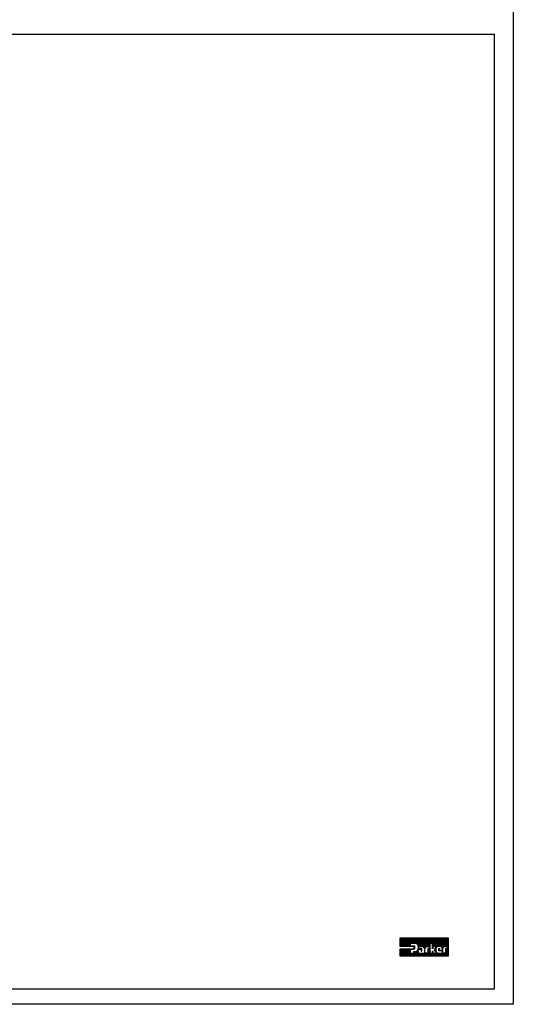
# Model space of a CAD drawing. Extents: x -71 to 52, y -13 to 68.
# Tile 45 of 81: x 38 to 52, y 7 to 36. Entities that reach past the tile are written whole.
import ezdxf

# ---------------------------------------------------------------- set-up
doc = ezdxf.new("R2010")
doc.units = 0
doc.header["$LTSCALE"] = 1.21
doc.header["$MEASUREMENT"] = 0
doc.layers.get('0').update_dxf_attribs({"linetype": 'CONTINUOUS'})
doc.layers.add('prod', color=6, linetype='CONTINUOUS')
doc.layers.add('UNIT', color=7, linetype='CONTINUOUS')

msp = doc.modelspace()

# ---------------------------------------------------------------- linework, layer by layer
at = {"linetype": 'Continuous'}
for p, q in [((17.456, 35.395), (51.456, 35.395)), ((51.456, 7.356), (51.456, 35.395)), ((17.456, 7.356), (51.456, 7.356))]:
    msp.add_line(p, q, dxfattribs=at)
at = {"layer": 'prod', "flags": 128}
msp.add_lwpolyline([(-18.195, 68.137), (52.007, 68.137), (52.007, 6.902), (-18.195, 6.902)], close=True, dxfattribs=at)
at = {"layer": 'UNIT'}
for p, q in [((48.678, 8.604), (48.933, 8.859)), ((48.678, 8.613), (48.924, 8.859)), ((48.678, 8.623), (48.914, 8.859)), ((48.678, 8.632), (48.905, 8.859)), ((48.678, 8.642), (48.895, 8.859)), ((48.678, 8.652), (48.886, 8.859)), ((48.678, 8.661), (48.876, 8.859)), ((48.678, 8.671), (48.866, 8.859)), ((48.678, 8.68), (48.857, 8.859)), ((48.678, 8.69), (48.847, 8.859)), ((48.678, 8.699), (48.838, 8.859)), ((48.678, 8.709), (48.828, 8.859)), ((48.678, 8.719), (48.819, 8.859)), ((48.678, 8.728), (48.809, 8.859)), ((48.678, 8.738), (48.799, 8.859)), ((48.678, 8.747), (48.79, 8.859)), ((48.678, 8.757), (48.78, 8.859)), ((48.678, 8.766), (48.771, 8.859)), ((48.678, 8.776), (48.761, 8.859)), ((48.678, 8.786), (48.752, 8.859)), ((48.678, 8.795), (48.742, 8.859)), ((48.678, 8.805), (48.732, 8.859)), ((48.678, 8.814), (48.723, 8.859)), ((48.678, 8.824), (48.713, 8.859)), ((48.678, 8.833), (48.704, 8.859)), ((48.678, 8.843), (48.694, 8.859)), ((48.678, 8.853), (48.684, 8.859)), ((48.678, 8.599), (48.678, 8.859)), ((48.678, 8.859), (50.092, 8.859)), ((48.683, 8.599), (48.943, 8.859)), ((48.693, 8.599), (48.953, 8.859)), ((48.702, 8.599), (48.962, 8.859)), ((48.712, 8.599), (48.972, 8.859)), ((48.722, 8.599), (48.981, 8.859)), ((48.731, 8.599), (48.991, 8.859)), ((48.741, 8.599), (49, 8.859)), ((48.75, 8.599), (49.01, 8.859)), ((48.76, 8.599), (49.02, 8.859)), ((48.769, 8.599), (49.029, 8.859)), ((48.779, 8.599), (49.039, 8.859)), ((48.789, 8.599), (49.048, 8.859)), ((48.798, 8.599), (49.058, 8.859)), ((48.808, 8.599), (49.067, 8.859)), ((48.817, 8.599), (49.077, 8.859)), ((48.827, 8.599), (49.087, 8.859)), ((48.836, 8.599), (49.096, 8.859)), ((48.846, 8.599), (49.106, 8.859)), ((48.856, 8.599), (49.115, 8.859)), ((48.865, 8.599), (49.125, 8.859)), ((48.875, 8.599), (49.134, 8.859)), ((48.884, 8.599), (49.144, 8.859)), ((48.894, 8.599), (48.975, 8.68)), ((48.975, 8.686), (48.975, 8.615)), ((49.126, 8.686), (48.975, 8.686)), ((48.98, 8.686), (49.154, 8.859)), ((48.99, 8.686), (49.163, 8.859)), ((49, 8.686), (49.173, 8.859)), ((49.009, 8.686), (49.182, 8.859)), ((49.019, 8.686), (49.192, 8.859)), ((49.028, 8.686), (49.202, 8.859)), ((49.038, 8.686), (49.211, 8.859)), ((49.047, 8.686), (49.221, 8.859)), ((49.057, 8.686), (49.23, 8.859)), ((49.067, 8.686), (49.24, 8.859)), ((49.076, 8.686), (49.249, 8.859)), ((49.086, 8.686), (49.259, 8.859)), ((49.095, 8.686), (49.269, 8.859)), ((49.105, 8.686), (49.278, 8.859)), ((49.115, 8.686), (49.288, 8.859)), ((49.124, 8.686), (49.297, 8.859)), ((49.133, 8.685), (49.307, 8.859)), ((49.141, 8.684), (49.316, 8.859)), ((49.149, 8.682), (49.326, 8.859)), ((49.157, 8.68), (49.336, 8.859)), ((49.163, 8.677), (49.345, 8.859)), ((49.17, 8.674), (49.355, 8.859)), ((49.176, 8.671), (49.364, 8.859)), ((49.182, 8.667), (49.374, 8.859)), ((49.187, 8.662), (49.383, 8.859)), ((49.192, 8.658), (49.393, 8.859)), ((49.197, 8.653), (49.403, 8.859)), ((49.201, 8.648), (49.412, 8.859)), ((49.205, 8.642), (49.422, 8.859)), ((49.208, 8.636), (49.431, 8.859)), ((49.212, 8.63), (49.441, 8.859)), ((49.214, 8.622), (49.45, 8.859)), ((49.216, 8.615), (49.46, 8.859)), ((49.219, 8.608), (49.47, 8.859)), ((49.221, 8.6), (49.479, 8.859)), ((49.223, 8.593), (49.489, 8.859)), ((49.239, 8.599), (49.498, 8.859)), ((49.248, 8.599), (49.508, 8.859)), ((49.258, 8.599), (49.517, 8.859)), ((49.267, 8.599), (49.527, 8.859)), ((49.277, 8.599), (49.537, 8.859)), ((49.286, 8.599), (49.546, 8.859)), ((49.296, 8.599), (49.556, 8.859)), ((49.306, 8.599), (49.565, 8.859)), ((49.315, 8.599), (49.575, 8.859)), ((49.325, 8.599), (49.584, 8.859)), ((49.334, 8.599), (49.594, 8.859)), ((49.344, 8.599), (49.604, 8.859)), ((49.352, 8.598), (49.613, 8.859)), ((49.36, 8.596), (49.623, 8.859)), ((49.367, 8.593), (49.632, 8.859)), ((49.373, 8.589), (49.642, 8.859)), ((49.378, 8.586), (49.651, 8.859)), ((49.383, 8.581), (49.661, 8.859)), ((49.387, 8.575), (49.671, 8.859)), ((49.391, 8.569), (49.68, 8.859)), ((49.393, 8.562), (49.69, 8.859)), ((49.395, 8.554), (49.699, 8.859)), ((49.446, 8.595), (49.709, 8.859)), ((49.457, 8.598), (49.719, 8.859)), ((49.468, 8.599), (49.55, 8.68)), ((49.55, 8.683), (49.55, 8.401)), ((49.63, 8.683), (49.55, 8.683)), ((49.552, 8.683), (49.728, 8.859)), ((49.562, 8.683), (49.738, 8.859)), ((49.571, 8.683), (49.747, 8.859)), ((49.581, 8.683), (49.757, 8.859)), ((49.59, 8.683), (49.766, 8.859)), ((49.6, 8.683), (49.776, 8.859)), ((49.61, 8.683), (49.786, 8.859)), ((49.619, 8.683), (49.795, 8.859)), ((49.629, 8.683), (49.805, 8.859)), ((49.63, 8.569), (49.92, 8.859)), ((49.63, 8.579), (49.91, 8.859)), ((49.63, 8.588), (49.9, 8.859)), ((49.63, 8.598), (49.891, 8.859)), ((49.63, 8.607), (49.881, 8.859)), ((49.63, 8.617), (49.872, 8.859)), ((49.63, 8.626), (49.862, 8.859)), ((49.63, 8.636), (49.853, 8.859)), ((49.63, 8.646), (49.843, 8.859)), ((49.63, 8.655), (49.833, 8.859)), ((49.63, 8.665), (49.824, 8.859)), ((49.63, 8.674), (49.814, 8.859)), ((49.63, 8.531), (49.63, 8.683)), ((49.669, 8.599), (49.929, 8.859)), ((49.679, 8.599), (49.939, 8.859)), ((49.689, 8.599), (49.948, 8.859)), ((49.698, 8.599), (49.958, 8.859)), ((49.708, 8.599), (49.967, 8.859)), ((49.717, 8.599), (49.977, 8.859)), ((49.727, 8.599), (49.987, 8.859)), ((49.728, 8.562), (50.025, 8.859)), ((49.736, 8.599), (49.996, 8.859)), ((49.742, 8.586), (50.015, 8.859)), ((49.746, 8.599), (50.006, 8.859)), ((49.768, 8.592), (50.034, 8.859)), ((49.783, 8.597), (50.044, 8.859)), ((49.795, 8.6), (50.054, 8.859)), ((49.805, 8.601), (50.063, 8.859)), ((49.815, 8.601), (50.073, 8.859)), ((49.824, 8.601), (50.082, 8.859)), ((49.834, 8.601), (50.092, 8.859)), ((49.844, 8.601), (50.092, 8.849)), ((49.853, 8.601), (50.092, 8.84)), ((49.861, 8.599), (50.092, 8.83)), ((49.869, 8.598), (50.092, 8.82)), ((49.877, 8.596), (50.092, 8.811)), ((49.883, 8.592), (50.092, 8.801)), ((49.889, 8.589), (50.092, 8.792)), ((49.894, 8.585), (50.092, 8.782)), ((49.9, 8.581), (50.092, 8.773)), ((49.904, 8.575), (50.092, 8.763)), ((49.908, 8.569), (50.092, 8.753)), ((49.911, 8.563), (50.092, 8.744)), ((49.914, 8.557), (50.092, 8.734)), ((49.916, 8.549), (50.092, 8.725)), ((49.971, 8.595), (50.092, 8.715)), ((49.983, 8.597), (50.092, 8.706)), ((49.995, 8.599), (50.092, 8.696)), ((50.005, 8.599), (50.092, 8.686)), ((50.014, 8.599), (50.092, 8.677)), ((50.092, 8.859), (50.092, 8.317)), ((49.092, 8.599), (48.678, 8.599)), ((48.678, 8.326), (48.888, 8.536)), ((48.678, 8.336), (48.879, 8.536)), ((48.678, 8.345), (48.869, 8.536)), ((48.678, 8.355), (48.86, 8.536)), ((48.678, 8.364), (48.85, 8.536)), ((48.678, 8.374), (48.84, 8.536)), ((48.678, 8.383), (48.831, 8.536)), ((48.678, 8.393), (48.821, 8.536)), ((48.678, 8.403), (48.812, 8.536)), ((48.678, 8.412), (48.802, 8.536)), ((48.678, 8.422), (48.793, 8.536)), ((48.678, 8.431), (48.783, 8.536)), ((48.678, 8.441), (48.773, 8.536)), ((48.678, 8.45), (48.764, 8.536)), ((48.678, 8.46), (48.754, 8.536)), ((48.678, 8.47), (48.745, 8.536)), ((48.678, 8.479), (48.735, 8.536)), ((48.678, 8.489), (48.726, 8.536)), ((48.678, 8.498), (48.716, 8.536)), ((48.678, 8.508), (48.706, 8.536)), ((48.678, 8.518), (48.697, 8.536)), ((48.678, 8.527), (48.687, 8.536)), ((48.678, 8.317), (48.678, 8.536)), ((48.678, 8.536), (49.092, 8.536)), ((48.679, 8.317), (48.898, 8.536)), ((48.688, 8.317), (48.907, 8.536)), ((48.698, 8.317), (48.917, 8.536)), ((48.707, 8.317), (48.927, 8.536)), ((48.717, 8.317), (48.936, 8.536)), ((48.726, 8.317), (48.946, 8.536)), ((48.736, 8.317), (48.955, 8.536)), ((48.746, 8.317), (48.965, 8.536)), ((48.755, 8.317), (48.974, 8.536)), ((48.765, 8.317), (48.984, 8.536)), ((48.774, 8.317), (48.975, 8.517)), ((48.784, 8.317), (48.975, 8.508)), ((48.793, 8.317), (48.975, 8.498)), ((48.803, 8.317), (48.975, 8.488)), ((48.813, 8.317), (48.975, 8.479)), ((48.822, 8.317), (48.975, 8.469)), ((48.832, 8.317), (48.975, 8.46)), ((48.841, 8.317), (48.975, 8.45)), ((48.851, 8.317), (48.975, 8.441)), ((48.86, 8.317), (48.975, 8.431)), ((48.87, 8.317), (48.975, 8.421)), ((48.88, 8.317), (48.975, 8.412)), ((48.889, 8.317), (48.975, 8.402)), ((48.899, 8.317), (48.983, 8.401)), ((48.903, 8.599), (48.975, 8.67)), ((48.908, 8.317), (48.993, 8.401)), ((48.913, 8.599), (48.975, 8.661)), ((48.918, 8.317), (49.003, 8.401)), ((48.923, 8.599), (48.975, 8.651)), ((48.927, 8.317), (49.012, 8.401)), ((48.932, 8.599), (48.975, 8.642)), ((48.937, 8.317), (49.022, 8.401)), ((48.942, 8.599), (48.975, 8.632)), ((48.947, 8.317), (49.031, 8.401)), ((48.951, 8.599), (48.975, 8.622)), ((48.956, 8.317), (49.041, 8.401)), ((48.961, 8.599), (48.977, 8.615)), ((48.966, 8.317), (49.05, 8.401)), ((48.97, 8.599), (48.986, 8.615)), ((48.975, 8.615), (49.107, 8.615)), ((48.975, 8.519), (48.975, 8.401)), ((49.107, 8.519), (48.975, 8.519)), ((48.975, 8.317), (49.06, 8.401)), ((48.975, 8.401), (49.083, 8.401)), ((48.977, 8.519), (48.994, 8.536)), ((48.98, 8.599), (48.996, 8.615)), ((48.985, 8.317), (49.07, 8.401)), ((48.986, 8.519), (49.003, 8.536)), ((48.99, 8.599), (49.006, 8.615)), ((48.995, 8.317), (49.079, 8.401)), ((48.996, 8.519), (49.013, 8.536)), ((48.999, 8.599), (49.015, 8.615)), ((49.004, 8.317), (49.144, 8.457)), ((49.005, 8.519), (49.022, 8.536)), ((49.009, 8.599), (49.025, 8.615)), ((49.014, 8.317), (49.157, 8.46)), ((49.015, 8.519), (49.032, 8.536)), ((49.018, 8.599), (49.034, 8.615)), ((49.023, 8.317), (49.178, 8.471)), ((49.025, 8.519), (49.041, 8.536)), ((49.028, 8.599), (49.044, 8.615)), ((49.033, 8.317), (49.25, 8.534)), ((49.034, 8.519), (49.051, 8.536)), ((49.037, 8.599), (49.053, 8.615)), ((49.042, 8.317), (49.212, 8.486)), ((49.044, 8.519), (49.061, 8.536)), ((49.047, 8.599), (49.063, 8.615)), ((49.052, 8.317), (49.206, 8.471)), ((49.053, 8.519), (49.07, 8.536)), ((49.057, 8.599), (49.073, 8.615)), ((49.062, 8.317), (49.205, 8.461)), ((49.063, 8.519), (49.08, 8.536)), ((49.066, 8.599), (49.082, 8.615)), ((49.071, 8.317), (49.205, 8.451)), ((49.072, 8.519), (49.089, 8.536)), ((49.076, 8.599), (49.092, 8.615)), ((49.081, 8.317), (49.208, 8.444)), ((49.082, 8.519), (49.107, 8.545)), ((49.083, 8.405), (49.132, 8.454)), ((49.083, 8.415), (49.121, 8.453)), ((49.083, 8.424), (49.111, 8.452)), ((49.083, 8.434), (49.101, 8.452)), ((49.083, 8.443), (49.092, 8.452)), ((49.083, 8.401), (49.083, 8.452)), ((49.083, 8.452), (49.117, 8.452)), ((49.085, 8.599), (49.101, 8.615)), ((49.09, 8.317), (49.21, 8.437)), ((49.092, 8.597), (49.107, 8.612)), ((49.092, 8.587), (49.107, 8.602)), ((49.092, 8.536), (49.092, 8.599)), ((49.092, 8.577), (49.107, 8.592)), ((49.092, 8.568), (49.107, 8.583)), ((49.092, 8.558), (49.107, 8.573)), ((49.092, 8.549), (49.107, 8.564)), ((49.092, 8.539), (49.107, 8.554)), ((49.092, 8.519), (49.107, 8.535)), ((49.1, 8.317), (49.213, 8.43)), ((49.101, 8.519), (49.107, 8.525)), ((49.107, 8.615), (49.107, 8.519)), ((49.109, 8.317), (49.217, 8.425)), ((49.117, 8.452), (49.129, 8.453)), ((49.119, 8.317), (49.222, 8.42)), ((49.129, 8.317), (49.227, 8.415)), ((49.138, 8.317), (49.232, 8.411)), ((49.148, 8.317), (49.239, 8.408)), ((49.157, 8.317), (49.246, 8.405)), ((49.167, 8.317), (49.253, 8.403)), ((49.176, 8.317), (49.262, 8.402)), ((49.186, 8.317), (49.272, 8.402)), ((49.196, 8.317), (49.281, 8.402)), ((49.204, 8.498), (49.241, 8.534)), ((49.205, 8.317), (49.291, 8.402)), ((49.215, 8.518), (49.231, 8.534)), ((49.215, 8.317), (49.3, 8.402)), ((49.219, 8.531), (49.23, 8.542)), ((49.221, 8.543), (49.23, 8.552)), ((49.223, 8.584), (49.23, 8.59)), ((49.223, 8.574), (49.23, 8.581)), ((49.224, 8.565), (49.23, 8.571)), ((49.224, 8.556), (49.23, 8.562)), ((49.224, 8.317), (49.31, 8.402)), ((49.23, 8.534), (49.23, 8.599)), ((49.23, 8.599), (49.344, 8.599)), ((49.314, 8.534), (49.23, 8.534)), ((49.234, 8.317), (49.319, 8.402)), ((49.24, 8.514), (49.26, 8.534)), ((49.243, 8.317), (49.329, 8.402)), ((49.252, 8.517), (49.269, 8.534)), ((49.253, 8.317), (49.339, 8.402)), ((49.253, 8.402), (49.396, 8.402)), ((49.263, 8.519), (49.3, 8.519)), ((49.263, 8.317), (49.348, 8.402)), ((49.264, 8.519), (49.279, 8.534)), ((49.272, 8.317), (49.358, 8.402)), ((49.273, 8.519), (49.289, 8.534)), ((49.282, 8.317), (49.367, 8.402)), ((49.283, 8.519), (49.298, 8.534)), ((49.291, 8.317), (49.377, 8.402)), ((49.293, 8.519), (49.308, 8.534)), ((49.3, 8.517), (49.314, 8.531)), ((49.3, 8.508), (49.314, 8.522)), ((49.3, 8.519), (49.3, 8.462)), ((49.3, 8.498), (49.314, 8.512)), ((49.3, 8.489), (49.314, 8.503)), ((49.3, 8.479), (49.314, 8.493)), ((49.3, 8.469), (49.314, 8.484)), ((49.3, 8.462), (49.314, 8.462)), ((49.301, 8.317), (49.386, 8.402)), ((49.302, 8.462), (49.314, 8.474)), ((49.31, 8.317), (49.396, 8.402)), ((49.312, 8.462), (49.314, 8.464)), ((49.314, 8.462), (49.314, 8.534)), ((49.32, 8.317), (49.41, 8.407)), ((49.33, 8.317), (49.414, 8.401)), ((49.339, 8.317), (49.424, 8.401)), ((49.349, 8.317), (49.433, 8.401)), ((49.358, 8.317), (49.443, 8.401)), ((49.368, 8.317), (49.453, 8.401)), ((49.377, 8.317), (49.462, 8.401)), ((49.387, 8.317), (49.472, 8.401)), ((49.396, 8.546), (49.414, 8.564)), ((49.396, 8.537), (49.412, 8.552)), ((49.396, 8.547), (49.396, 8.402)), ((49.396, 8.527), (49.41, 8.541)), ((49.396, 8.518), (49.41, 8.532)), ((49.396, 8.508), (49.41, 8.522)), ((49.396, 8.498), (49.41, 8.512)), ((49.396, 8.489), (49.41, 8.503)), ((49.396, 8.479), (49.41, 8.493)), ((49.396, 8.47), (49.41, 8.484)), ((49.396, 8.46), (49.41, 8.474)), ((49.396, 8.45), (49.41, 8.465)), ((49.396, 8.441), (49.41, 8.455)), ((49.396, 8.431), (49.41, 8.445)), ((49.396, 8.422), (49.41, 8.436)), ((49.396, 8.412), (49.41, 8.426)), ((49.396, 8.403), (49.41, 8.417)), ((49.397, 8.317), (49.481, 8.401)), ((49.406, 8.317), (49.491, 8.401)), ((49.41, 8.401), (49.41, 8.546)), ((49.492, 8.401), (49.41, 8.401)), ((49.416, 8.317), (49.55, 8.451)), ((49.425, 8.317), (49.55, 8.441)), ((49.435, 8.317), (49.55, 8.432)), ((49.445, 8.317), (49.55, 8.422)), ((49.454, 8.317), (49.55, 8.412)), ((49.464, 8.599), (49.538, 8.599)), ((49.464, 8.317), (49.55, 8.403)), ((49.473, 8.317), (49.558, 8.401)), ((49.478, 8.599), (49.55, 8.671)), ((49.483, 8.317), (49.568, 8.401)), ((49.487, 8.599), (49.55, 8.661)), ((49.492, 8.479), (49.55, 8.537)), ((49.492, 8.527), (49.499, 8.534)), ((49.492, 8.499), (49.528, 8.534)), ((49.492, 8.518), (49.509, 8.534)), ((49.492, 8.489), (49.537, 8.534)), ((49.492, 8.508), (49.518, 8.534)), ((49.492, 8.534), (49.492, 8.401)), ((49.538, 8.534), (49.492, 8.534)), ((49.492, 8.47), (49.55, 8.527)), ((49.492, 8.46), (49.55, 8.518)), ((49.492, 8.451), (49.55, 8.508)), ((49.492, 8.441), (49.55, 8.499)), ((49.492, 8.432), (49.55, 8.489)), ((49.492, 8.422), (49.55, 8.479)), ((49.492, 8.412), (49.55, 8.47)), ((49.492, 8.403), (49.55, 8.46)), ((49.492, 8.317), (49.577, 8.401)), ((49.497, 8.599), (49.55, 8.652)), ((49.502, 8.317), (49.587, 8.401)), ((49.507, 8.599), (49.55, 8.642)), ((49.512, 8.317), (49.596, 8.401)), ((49.516, 8.599), (49.55, 8.633)), ((49.521, 8.317), (49.606, 8.401)), ((49.526, 8.599), (49.55, 8.623)), ((49.531, 8.317), (49.615, 8.401)), ((49.535, 8.599), (49.55, 8.613)), ((49.538, 8.593), (49.55, 8.604)), ((49.538, 8.599), (49.538, 8.534)), ((49.538, 8.583), (49.55, 8.594)), ((49.538, 8.573), (49.55, 8.585)), ((49.538, 8.564), (49.55, 8.575)), ((49.538, 8.554), (49.55, 8.566)), ((49.538, 8.545), (49.55, 8.556)), ((49.538, 8.535), (49.55, 8.546)), ((49.54, 8.317), (49.625, 8.401)), ((49.55, 8.317), (49.655, 8.422)), ((49.55, 8.401), (49.63, 8.401)), ((49.559, 8.317), (49.658, 8.416)), ((49.569, 8.317), (49.662, 8.409)), ((49.579, 8.317), (49.665, 8.403)), ((49.588, 8.317), (49.673, 8.401)), ((49.598, 8.317), (49.682, 8.401)), ((49.607, 8.317), (49.692, 8.401)), ((49.617, 8.317), (49.702, 8.401)), ((49.626, 8.317), (49.711, 8.401)), ((49.666, 8.599), (49.63, 8.531)), ((49.63, 8.559), (49.661, 8.591)), ((49.63, 8.55), (49.65, 8.571)), ((49.63, 8.54), (49.64, 8.55)), ((49.63, 8.401), (49.63, 8.471)), ((49.63, 8.471), (49.666, 8.401)), ((49.63, 8.464), (49.632, 8.466)), ((49.63, 8.454), (49.636, 8.46)), ((49.63, 8.445), (49.639, 8.454)), ((49.63, 8.435), (49.642, 8.447)), ((49.63, 8.425), (49.645, 8.441)), ((49.63, 8.416), (49.649, 8.435)), ((49.63, 8.406), (49.652, 8.428)), ((49.636, 8.317), (49.721, 8.401)), ((49.646, 8.317), (49.73, 8.401)), ((49.655, 8.317), (49.74, 8.401)), ((49.665, 8.317), (49.749, 8.401)), ((49.75, 8.599), (49.666, 8.599)), ((49.666, 8.401), (49.755, 8.401)), ((49.674, 8.317), (49.769, 8.412)), ((49.684, 8.317), (49.775, 8.408)), ((49.692, 8.502), (49.75, 8.599)), ((49.755, 8.401), (49.692, 8.502)), ((49.693, 8.317), (49.782, 8.406)), ((49.694, 8.499), (49.734, 8.539)), ((49.698, 8.493), (49.733, 8.529)), ((49.699, 8.513), (49.736, 8.551)), ((49.701, 8.487), (49.733, 8.519)), ((49.703, 8.317), (49.79, 8.404)), ((49.705, 8.481), (49.733, 8.51)), ((49.709, 8.475), (49.733, 8.5)), ((49.712, 8.47), (49.733, 8.491)), ((49.713, 8.538), (49.743, 8.567)), ((49.713, 8.317), (49.798, 8.402)), ((49.716, 8.464), (49.733, 8.481)), ((49.72, 8.458), (49.733, 8.472)), ((49.722, 8.317), (49.807, 8.401)), ((49.723, 8.452), (49.735, 8.464)), ((49.727, 8.446), (49.737, 8.456)), ((49.731, 8.44), (49.738, 8.448)), ((49.732, 8.317), (49.816, 8.401)), ((49.733, 8.536), (49.733, 8.472)), ((49.734, 8.434), (49.741, 8.441)), ((49.738, 8.428), (49.745, 8.435)), ((49.741, 8.317), (49.826, 8.401)), ((49.742, 8.422), (49.749, 8.43)), ((49.745, 8.417), (49.753, 8.424)), ((49.749, 8.411), (49.758, 8.419)), ((49.751, 8.317), (49.836, 8.401)), ((49.753, 8.405), (49.764, 8.416)), ((49.76, 8.317), (49.845, 8.401)), ((49.77, 8.317), (49.855, 8.401)), ((49.78, 8.317), (49.864, 8.401)), ((49.789, 8.317), (49.874, 8.401)), ((49.799, 8.317), (49.883, 8.401)), ((49.804, 8.401), (49.919, 8.401)), ((49.808, 8.317), (49.893, 8.401)), ((49.852, 8.601), (49.812, 8.601)), ((49.818, 8.317), (49.903, 8.401)), ((49.822, 8.531), (49.829, 8.539)), ((49.822, 8.468), (49.822, 8.539)), ((49.822, 8.539), (49.835, 8.539)), ((49.822, 8.522), (49.835, 8.535)), ((49.822, 8.512), (49.835, 8.525)), ((49.822, 8.502), (49.835, 8.516)), ((49.822, 8.493), (49.835, 8.506)), ((49.822, 8.483), (49.835, 8.497)), ((49.822, 8.474), (49.835, 8.487)), ((49.919, 8.468), (49.822, 8.468)), ((49.826, 8.468), (49.835, 8.478)), ((49.827, 8.317), (49.912, 8.401)), ((49.835, 8.539), (49.835, 8.478)), ((49.835, 8.468), (49.845, 8.478)), ((49.835, 8.478), (49.919, 8.478)), ((49.837, 8.317), (49.933, 8.412)), ((49.845, 8.468), (49.854, 8.478)), ((49.847, 8.317), (49.933, 8.403)), ((49.855, 8.468), (49.864, 8.478)), ((49.856, 8.317), (49.941, 8.401)), ((49.864, 8.468), (49.874, 8.478)), ((49.866, 8.317), (49.95, 8.401)), ((49.874, 8.468), (49.883, 8.478)), ((49.875, 8.317), (49.96, 8.401)), ((49.883, 8.468), (49.893, 8.478)), ((49.885, 8.317), (49.97, 8.401)), ((49.893, 8.468), (49.902, 8.478)), ((49.895, 8.317), (49.979, 8.401)), ((49.902, 8.468), (49.912, 8.478)), ((49.904, 8.317), (49.989, 8.401)), ((49.912, 8.468), (49.933, 8.489)), ((49.914, 8.317), (49.998, 8.401)), ((49.917, 8.541), (49.937, 8.561)), ((49.919, 8.532), (49.935, 8.549)), ((49.919, 8.523), (49.933, 8.537)), ((49.919, 8.535), (49.919, 8.478)), ((49.919, 8.513), (49.933, 8.527)), ((49.919, 8.504), (49.933, 8.518)), ((49.919, 8.494), (49.933, 8.508)), ((49.919, 8.485), (49.933, 8.499)), ((49.919, 8.465), (49.933, 8.479)), ((49.919, 8.456), (49.933, 8.47)), ((49.919, 8.468), (49.919, 8.401)), ((49.919, 8.446), (49.933, 8.46)), ((49.919, 8.437), (49.933, 8.451)), ((49.919, 8.427), (49.933, 8.441)), ((49.919, 8.418), (49.933, 8.432)), ((49.919, 8.408), (49.933, 8.422)), ((49.923, 8.317), (50.008, 8.401)), ((49.933, 8.401), (49.933, 8.538)), ((49.933, 8.317), (50.092, 8.476)), ((50.016, 8.401), (49.933, 8.401)), ((49.942, 8.317), (50.092, 8.466)), ((49.952, 8.317), (50.092, 8.457)), ((49.962, 8.317), (50.092, 8.447)), ((49.971, 8.317), (50.092, 8.437)), ((49.981, 8.317), (50.092, 8.428)), ((49.99, 8.317), (50.092, 8.418)), ((49.994, 8.599), (50.061, 8.599)), ((50, 8.317), (50.092, 8.409)), ((50.009, 8.317), (50.092, 8.399)), ((50.016, 8.486), (50.092, 8.562)), ((50.016, 8.476), (50.092, 8.552)), ((50.016, 8.467), (50.092, 8.543)), ((50.016, 8.534), (50.016, 8.534)), ((50.016, 8.524), (50.026, 8.534)), ((50.016, 8.495), (50.054, 8.534)), ((50.016, 8.505), (50.045, 8.534)), ((50.016, 8.514), (50.035, 8.534)), ((50.016, 8.534), (50.016, 8.401)), ((50.061, 8.534), (50.016, 8.534)), ((50.016, 8.457), (50.092, 8.533)), ((50.016, 8.447), (50.092, 8.524)), ((50.016, 8.438), (50.092, 8.514)), ((50.016, 8.428), (50.092, 8.505)), ((50.016, 8.419), (50.092, 8.495)), ((50.016, 8.409), (50.092, 8.485)), ((50.019, 8.317), (50.092, 8.39)), ((50.024, 8.599), (50.092, 8.667)), ((50.033, 8.599), (50.092, 8.658)), ((50.043, 8.599), (50.092, 8.648)), ((50.052, 8.599), (50.092, 8.639)), ((50.061, 8.598), (50.092, 8.629)), ((50.061, 8.588), (50.092, 8.619)), ((50.061, 8.579), (50.092, 8.61)), ((50.061, 8.569), (50.092, 8.6)), ((50.061, 8.599), (50.061, 8.534)), ((50.061, 8.56), (50.092, 8.591)), ((50.061, 8.55), (50.092, 8.581)), ((50.061, 8.54), (50.092, 8.572)), ((50.092, 8.317), (48.678, 8.317)), ((50.029, 8.317), (50.092, 8.38)), ((50.038, 8.317), (50.092, 8.37)), ((50.048, 8.317), (50.092, 8.361)), ((50.057, 8.317), (50.092, 8.351)), ((50.067, 8.317), (50.092, 8.342)), ((50.076, 8.317), (50.092, 8.332)), ((50.086, 8.317), (50.092, 8.323))]:
    msp.add_line(p, q, dxfattribs=at)
for centre, radius, start, end in [((49.126, 8.592), 0.0935, 24.4649, 90), ((49.121, 8.554), 0.102, 274.768, 340.385), ((49.263, 8.46), 0.0588, 90, 260.4825), ((49.077, 8.57), 0.147, 340.3845, 24.4654), ((49.344, 8.547), 0.0524, 0, 90), ((49.464, 8.546), 0.0535, 90, 180), ((49.798, 8.536), 0.0642, 98.2141, 180), ((49.804, 8.472), 0.0703, 180, 270), ((49.812, 8.433), 0.168, 90, 98.2142), ((49.852, 8.535), 0.0663, 0, 90), ((49.994, 8.538), 0.0611, 90, 180)]:
    msp.add_arc(centre, radius, start, end, dxfattribs=at)

doc.saveas('drawing.dxf')
